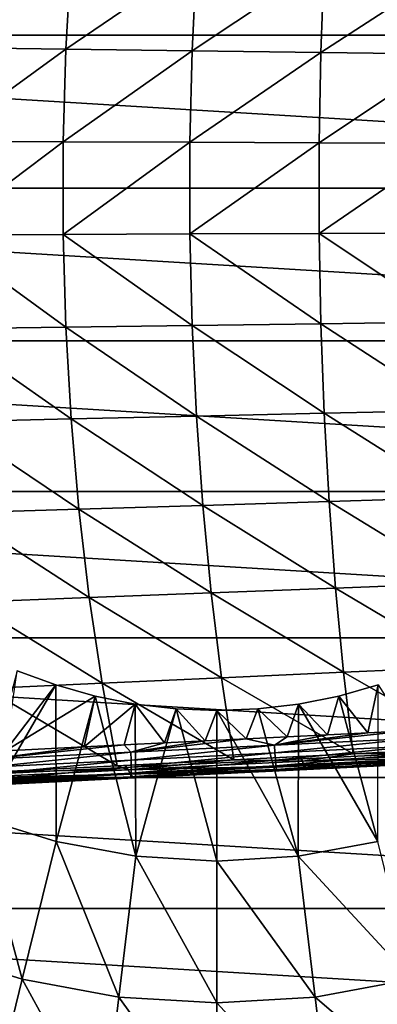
# Model space of a CAD drawing. Header units: metres. Extents: x -28 to 111, y -27 to 27.
# Tile 6 of 55: x -4 to 3, y -17 to 3. Entities that reach past the tile are written whole.
import ezdxf

# ---------------------------------------------------------------- set-up
doc = ezdxf.new("R2010")
doc.units = ezdxf.units.M
doc.layers.add('solid_13061041_XXX', color=7, linetype='CONTINUOUS')

msp = doc.modelspace()

# ---------------------------------------------------------------- linework, layer by layer
at = {"layer": 'solid_13061041_XXX'}
for points in [[(-25.81019, 3.135585, -99.699997), (-25.243359, 6.226787, -99.699997), (25.810194, 3.135558, -99.699997)], [(-25.243359, 6.226787, -99.699997), (25.243366, 6.22675, -99.699997), (25.810194, 3.135558, -99.699997)], [(-2.995764, 4.734929, 32.058197), (-5.506165, 4.791869, 30.982941), (-5.635757, 2.887816, 31.266441)], [(-3.103608, 2.852873, 32.338398), (-2.995764, 4.734929, 32.058197), (-5.635757, 2.887816, 31.266441)], [(-0.423003, 4.67688, 32.97752), (-2.995764, 4.734929, 32.058197), (-3.103608, 2.852873, 32.338398)], [(-0.51008, 2.817302, 33.25309), (-0.423003, 4.67688, 32.97752), (-3.103608, 2.852873, 32.338398)], [(2.202452, 4.618554, 33.737141), (-0.423003, 4.67688, 32.97752), (-0.51008, 2.817302, 33.25309)], [(2.135073, 2.781606, 34.006966), (2.202452, 4.618554, 33.737141), (-0.51008, 2.817302, 33.25309)], [(4.87066, 4.559931, 34.334068), (2.202452, 4.618554, 33.737141), (2.135073, 2.781606, 34.006966)], [(4.821876, 2.745774, 34.597137), (4.87066, 4.559931, 34.334068), (2.135073, 2.781606, 34.006966)], [(-26, 0, -99.699997), (-25.81019, 3.135585, -99.699997), (26, 0, -99.699997)], [(-25.81019, 3.135585, -99.699997), (25.810194, 3.135558, -99.699997), (26, 0, -99.699997)], [(-3.103608, 2.852873, 32.338398), (-5.635757, 2.887816, 31.266441), (-5.700772, 0.964722, 31.408669)], [(-3.157703, 0.952944, 32.478947), (-3.103608, 2.852873, 32.338398), (-5.700772, 0.964722, 31.408669)], [(-0.51008, 2.817302, 33.25309), (-3.103608, 2.852873, 32.338398), (-3.157703, 0.952944, 32.478947)], [(-0.553751, 0.940963, 33.391293), (-0.51008, 2.817302, 33.25309), (-3.157703, 0.952944, 32.478947)], [(2.135073, 2.781606, 34.006966), (-0.51008, 2.817302, 33.25309), (-0.553751, 0.940963, 33.391293)], [(2.101287, 0.928948, 34.142262), (2.135073, 2.781606, 34.006966), (-0.553751, 0.940963, 33.391293)], [(4.821876, 2.745774, 34.597137), (2.135073, 2.781606, 34.006966), (2.101287, 0.928948, 34.142262)], [(4.797417, 0.916894, 34.729027), (4.821876, 2.745774, 34.597137), (2.101287, 0.928948, 34.142262)], [(-3.157703, 0.952944, 32.478947), (-5.700772, 0.964722, 31.408669), (-5.700772, -0.964721, 31.408669)], [(-3.157703, -0.952943, 32.478947), (-3.157703, 0.952944, 32.478947), (-5.700772, -0.964721, 31.408669)], [(-0.553751, 0.940963, 33.391293), (-3.157703, 0.952944, 32.478947), (-3.157703, -0.952943, 32.478947)], [(-0.553751, -0.940963, 33.391293), (-0.553751, 0.940963, 33.391293), (-3.157703, -0.952943, 32.478947)], [(2.101287, 0.928948, 34.142262), (-0.553751, 0.940963, 33.391293), (-0.553751, -0.940963, 33.391293)], [(2.101287, -0.928948, 34.142262), (2.101287, 0.928948, 34.142262), (-0.553751, -0.940963, 33.391293)], [(4.797417, 0.916894, 34.729027), (2.101287, 0.928948, 34.142262), (2.101287, -0.928948, 34.142262)], [(4.797417, -0.916894, 34.729027), (4.797417, 0.916894, 34.729027), (2.101287, -0.928948, 34.142262)], [(25.810194, -3.135558, -99.699997), (-26, 0, -99.699997), (26, 0, -99.699997)], [(25.810194, -3.135558, -99.699997), (-25.81019, -3.135585, -99.699997), (-26, 0, -99.699997)], [(-3.103608, -2.852872, 32.338398), (-3.157703, -0.952943, 32.478947), (-5.700772, -0.964721, 31.408669)], [(-3.103608, -2.852872, 32.338398), (-5.700772, -0.964721, 31.408669), (-5.635757, -2.887815, 31.266441)], [(-0.51008, -2.817301, 33.25309), (-0.553751, -0.940963, 33.391293), (-3.157703, -0.952943, 32.478947)], [(-0.51008, -2.817301, 33.25309), (-3.157703, -0.952943, 32.478947), (-3.103608, -2.852872, 32.338398)], [(2.135073, -2.781606, 34.006966), (2.101287, -0.928948, 34.142262), (-0.553751, -0.940963, 33.391293)], [(2.135073, -2.781606, 34.006966), (-0.553751, -0.940963, 33.391293), (-0.51008, -2.817301, 33.25309)], [(4.821876, -2.745774, 34.597137), (4.797417, -0.916894, 34.729027), (2.101287, -0.928948, 34.142262)], [(4.821876, -2.745774, 34.597137), (2.101287, -0.928948, 34.142262), (2.135073, -2.781606, 34.006966)], [(-0.423003, -4.676879, 32.97752), (-0.51008, -2.817301, 33.25309), (-3.103608, -2.852872, 32.338398)], [(2.202452, -4.618553, 33.737141), (2.135073, -2.781606, 34.006966), (-0.51008, -2.817301, 33.25309)], [(2.202452, -4.618553, 33.737141), (-0.51008, -2.817301, 33.25309), (-0.423003, -4.676879, 32.97752)], [(4.87066, -4.559931, 34.334068), (4.821876, -2.745774, 34.597137), (2.135073, -2.781606, 34.006966)], [(4.87066, -4.559931, 34.334068), (2.135073, -2.781606, 34.006966), (2.202452, -4.618553, 33.737141)], [(-2.995764, -4.734929, 32.058197), (-3.103608, -2.852872, 32.338398), (-5.635757, -2.887815, 31.266441)], [(-2.995764, -4.734929, 32.058197), (-5.635757, -2.887815, 31.266441), (-5.506165, -4.791869, 30.982941)], [(-0.423003, -4.676879, 32.97752), (-3.103608, -2.852872, 32.338398), (-2.995764, -4.734929, 32.058197)], [(25.810194, -3.135558, -99.699997), (25.243366, -6.22675, -99.699997), (-25.81019, -3.135585, -99.699997)], [(25.243366, -6.22675, -99.699997), (-25.243359, -6.226788, -99.699997), (-25.81019, -3.135585, -99.699997)], [(2.302996, -6.429344, 33.334488), (2.202452, -4.618553, 33.737141), (-0.423003, -4.676879, 32.97752)], [(4.943481, -6.349583, 33.941372), (4.87066, -4.559931, 34.334068), (2.202452, -4.618553, 33.737141)], [(4.943481, -6.349583, 33.941372), (2.202452, -4.618553, 33.737141), (2.302996, -6.429344, 33.334488)], [(-2.834931, -6.587234, 31.64031), (-2.995764, -4.734929, 32.058197), (-5.506165, -4.791869, 30.982941)], [(-2.834931, -6.587234, 31.64031), (-5.506165, -4.791869, 30.982941), (-5.312952, -6.664237, 30.560251)], [(-0.293105, -6.508554, 32.566418), (-0.423003, -4.676879, 32.97752), (-2.995764, -4.734929, 32.058197)], [(-0.293105, -6.508554, 32.566418), (-2.995764, -4.734929, 32.058197), (-2.834931, -6.587234, 31.64031)], [(2.302996, -6.429344, 33.334488), (-0.423003, -4.676879, 32.97752), (-0.293105, -6.508554, 32.566418)], [(25.243366, -6.22675, -99.699997), (24.307802, -9.226561, -99.699997), (-25.243359, -6.226788, -99.699997)], [(24.307802, -9.226561, -99.699997), (-24.307781, -9.226614, -99.699997), (-25.243359, -6.226788, -99.699997)], [(2.436066, -8.203739, 32.801548), (2.302996, -6.429344, 33.334488), (-0.293105, -6.508554, 32.566418)], [(5.039903, -8.105122, 33.421371), (4.943481, -6.349583, 33.941372), (2.302996, -6.429344, 33.334488)], [(5.039903, -8.105122, 33.421371), (2.302996, -6.429344, 33.334488), (2.436066, -8.203739, 32.801548)], [(-2.622253, -8.39818, 31.087687), (-2.834931, -6.587234, 31.64031), (-5.312952, -6.664237, 30.560251)], [(-2.622253, -8.39818, 31.087687), (-5.312952, -6.664237, 30.560251), (-5.057555, -8.492579, 30.001495)], [(-0.121261, -8.301419, 32.022533), (-0.293105, -6.508554, 32.566418), (-2.834931, -6.587234, 31.64031)], [(-0.121261, -8.301419, 32.022533), (-2.834931, -6.587234, 31.64031), (-2.622253, -8.39818, 31.087687)], [(2.436066, -8.203739, 32.801548), (-0.293105, -6.508554, 32.566418), (-0.121261, -8.301419, 32.022533)], [(2.600818, -9.931794, 32.141651), (2.436066, -8.203739, 32.801548), (-0.121261, -8.301419, 32.022533)], [(5.159353, -9.817187, 32.777103), (5.039903, -8.105122, 33.421371), (2.436066, -8.203739, 32.801548)], [(5.159353, -9.817187, 32.777103), (2.436066, -8.203739, 32.801548), (2.600818, -9.931794, 32.141651)], [(-2.359231, -10.156538, 30.404188), (-2.622253, -8.39818, 31.087687), (-5.057555, -8.492579, 30.001495)], [(0.091376, -10.044908, 31.349476), (-0.121261, -8.301419, 32.022533), (-2.622253, -8.39818, 31.087687)], [(0.091376, -10.044908, 31.349476), (-2.622253, -8.39818, 31.087687), (-2.359231, -10.156538, 30.404188)], [(2.600818, -9.931794, 32.141651), (-0.121261, -8.301419, 32.022533), (0.091376, -10.044908, 31.349476)], [(-2.359231, -10.156538, 30.404188), (-5.057555, -8.492579, 30.001495), (-4.74186, -10.264966, 29.310768)], [(24.307802, -9.226561, -99.699997), (23.017492, -12.091115, -99.699997), (-24.307781, -9.226614, -99.699997)], [(23.017492, -12.091115, -99.699997), (-23.017454, -12.091188, -99.699997), (-24.307781, -9.226614, -99.699997)], [(5.159353, -9.817187, 32.777103), (2.600818, -9.931794, 32.141651), (5.301184, -11.476803, 32.012371)], [(-4.89561, -12.908664, 23.220087), (-3.311312, -10.191172, 24.635), (-4.100695, -9.899953, 24.635)], [(-4.342513, -11.540399, 23.96813), (-4.100695, -9.899953, 24.635), (-3.311312, -10.191172, 24.635)], [(0.344249, -11.729401, 30.551712), (0.091376, -10.044908, 31.349476), (-2.359231, -10.156538, 30.404188)], [(2.796871, -11.604291, 31.35894), (2.600818, -9.931794, 32.141651), (0.091376, -10.044908, 31.349476)], [(2.796871, -11.604291, 31.35894), (0.091376, -10.044908, 31.349476), (0.344249, -11.729401, 30.551712)], [(5.301184, -11.476803, 32.012371), (2.600818, -9.931794, 32.141651), (2.796871, -11.604291, 31.35894)], [(-4.89561, -12.908664, 23.220087), (-3.303948, -13.404646, 23.220087), (-3.311312, -10.191172, 24.635)], [(-2.359231, -10.156538, 30.404188), (-4.74186, -10.264966, 29.310768), (-2.047535, -11.851679, 29.594584)], [(-2.047535, -11.851679, 29.594584), (-4.74186, -10.264966, 29.310768), (-4.367315, -11.970568, 28.493151)], [(-4.342513, -11.540399, 23.96813), (-3.311312, -10.191172, 24.635), (-2.501515, -10.419559, 24.635)], [(-3.303948, -13.404646, 23.220087), (-2.501515, -10.419559, 24.635), (-3.311312, -10.191172, 24.635)], [(0.344249, -11.729401, 30.551712), (-2.359231, -10.156538, 30.404188), (-2.047535, -11.851679, 29.594584)], [(3.303948, -13.404646, 23.220087), (3.311312, -10.191172, 24.635), (2.501515, -10.419559, 24.635)], [(3.098169, -11.173626, 24.285326), (2.501515, -10.419559, 24.635), (3.311312, -10.191172, 24.635)], [(3.915316, -11.133484, 24.198486), (3.098169, -11.173626, 24.285326), (3.311312, -10.191172, 24.635)], [(-2.726211, -11.460631, 24.207584), (-4.342513, -11.540399, 23.96813), (-2.501515, -10.419559, 24.635)], [(-3.303948, -13.404646, 23.220087), (-1.664107, -13.705158, 23.220087), (-2.501515, -10.419559, 24.635)], [(-2.726211, -11.460631, 24.207584), (-2.501515, -10.419559, 24.635), (-1.676294, -10.583705, 24.635)], [(-1.664107, -13.705158, 23.220087), (-1.676294, -10.583705, 24.635), (-2.501515, -10.419559, 24.635)], [(3.303948, -13.404646, 23.220087), (2.501515, -10.419559, 24.635), (1.676294, -10.583705, 24.635)], [(2.272016, -11.214442, 24.348421), (1.676294, -10.583705, 24.635), (2.501515, -10.419559, 24.635)], [(3.098169, -11.173626, 24.285326), (2.272016, -11.214442, 24.348421), (2.501515, -10.419559, 24.635)], [(-1.905804, -11.420353, 24.292355), (-2.726211, -11.460631, 24.207584), (-1.676294, -10.583705, 24.635)], [(-1.076827, -11.379547, 24.353289), (-1.905804, -11.420353, 24.292355), (-1.676294, -10.583705, 24.635)], [(-1.664107, -13.705158, 23.220087), (-0.840739, -10.6826, 24.635), (-1.676294, -10.583705, 24.635)], [(-1.076827, -11.379547, 24.353289), (-1.676294, -10.583705, 24.635), (-0.840739, -10.6826, 24.635)], [(-1.664107, -13.705158, 23.220087), (0, -13.805818, 23.220087), (-0.840739, -10.6826, 24.635)], [(-0.240342, -11.338218, 24.389767), (-1.076827, -11.379547, 24.353289), (-0.840739, -10.6826, 24.635)], [(0, -13.805818, 23.220087), (0, -10.715632, 24.635), (-0.840739, -10.6826, 24.635)], [(-0.240342, -11.338218, 24.389767), (-0.840739, -10.6826, 24.635), (0, -10.715632, 24.635)], [(1.664107, -13.705158, 23.220087), (0.840739, -10.6826, 24.635), (0, -10.715632, 24.635)], [(0.600179, -11.296848, 24.401089), (0, -10.715632, 24.635), (0.840739, -10.6826, 24.635)], [(1.438619, -11.255603, 24.387173), (0.600179, -11.296848, 24.401089), (0.840739, -10.6826, 24.635)], [(1.664107, -13.705158, 23.220087), (1.676294, -10.583705, 24.635), (0.840739, -10.6826, 24.635)], [(1.438619, -11.255603, 24.387173), (0.840739, -10.6826, 24.635), (1.676294, -10.583705, 24.635)], [(2.272016, -11.214442, 24.348421), (1.438619, -11.255603, 24.387173), (1.676294, -10.583705, 24.635)], [(1.664107, -13.705158, 23.220087), (3.303948, -13.404646, 23.220087), (1.676294, -10.583705, 24.635)], [(0.600179, -11.296848, 24.401089), (-0.240342, -11.338218, 24.389767), (0, -10.715632, 24.635)], [(0, -13.805818, 23.220087), (1.664107, -13.705158, 23.220087), (0, -10.715632, 24.635)], [(-1.766244, -11.571167, 24.268093), (-0.240342, -11.338218, 24.389767), (0.600179, -11.296848, 24.401089)], [(1.183395, -11.425822, 24.358761), (-1.766244, -11.571167, 24.268093), (0.600179, -11.296848, 24.401089)], [(1.183395, -11.425822, 24.358761), (0.600179, -11.296848, 24.401089), (1.438619, -11.255603, 24.387173)], [(1.183395, -11.425822, 24.358761), (3.098169, -11.173626, 24.285326), (3.915316, -11.133484, 24.198486)], [(4.126125, -11.280818, 24.137346), (1.183395, -11.425822, 24.358761), (3.915316, -11.133484, 24.198486)], [(1.183395, -11.425822, 24.358761), (2.272016, -11.214442, 24.348421), (3.098169, -11.173626, 24.285326)], [(1.183395, -11.425822, 24.358761), (1.438619, -11.255603, 24.387173), (2.272016, -11.214442, 24.348421)], [(1.191713, -11.587075, 24.375544), (1.183395, -11.425822, 24.358761), (4.126125, -11.280818, 24.137346)], [(4.136209, -11.441984, 24.153996), (1.191713, -11.587075, 24.375544), (4.126125, -11.280818, 24.137346)], [(-4.689866, -11.715229, 23.866356), (-2.726211, -11.460631, 24.207584), (-1.905804, -11.420353, 24.292355)], [(-1.766244, -11.571167, 24.268093), (-4.689866, -11.715229, 23.866356), (-1.905804, -11.420353, 24.292355)], [(-4.689866, -11.715229, 23.866356), (-4.342513, -11.540399, 23.96813), (-2.726211, -11.460631, 24.207584)], [(-1.766244, -11.571167, 24.268093), (-1.905804, -11.420353, 24.292355), (-1.076827, -11.379547, 24.353289)], [(-1.766244, -11.571167, 24.268093), (-1.076827, -11.379547, 24.353289), (-0.240342, -11.338218, 24.389767)], [(-1.759696, -11.732507, 24.284821), (-1.766244, -11.571167, 24.268093), (1.183395, -11.425822, 24.358761)], [(1.191713, -11.587075, 24.375544), (-1.759696, -11.732507, 24.284821), (1.183395, -11.425822, 24.358761)], [(1.200473, -11.734401, 24.443157), (1.191713, -11.587075, 24.375544), (4.136209, -11.441984, 24.153996)], [(4.152086, -11.58896, 24.221075), (1.200473, -11.734401, 24.443157), (4.136209, -11.441984, 24.153996)], [(5.440089, -11.576736, 31.968784), (5.301184, -11.476803, 32.012371), (2.796871, -11.604291, 31.35894)], [(-4.685073, -11.876656, 23.882843), (-4.689866, -11.715229, 23.866356), (-1.766244, -11.571167, 24.268093)], [(-1.759696, -11.732507, 24.284821), (-4.685073, -11.876656, 23.882843), (-1.766244, -11.571167, 24.268093)], [(-1.75807, -11.880184, 24.352217), (-1.759696, -11.732507, 24.284821), (1.191713, -11.587075, 24.375544)], [(1.200473, -11.734401, 24.443157), (-1.75807, -11.880184, 24.352217), (1.191713, -11.587075, 24.375544)], [(2.796871, -11.604291, 31.35894), (0.344249, -11.729401, 30.551712), (1.696522, -11.660391, 31.017845)], [(1.755419, -11.7583, 30.962934), (1.696522, -11.660391, 31.017845), (0.344249, -11.729401, 30.551712)], [(1.208751, -11.85227, 24.554476), (1.200473, -11.734401, 24.443157), (4.152086, -11.58896, 24.221075)], [(4.172081, -11.706251, 24.331511), (1.208751, -11.85227, 24.554476), (4.152086, -11.58896, 24.221075)], [(1.215674, -11.928257, 24.697763), (1.208751, -11.85227, 24.554476), (4.172081, -11.706251, 24.331511)], [(4.194086, -11.781494, 24.473665), (1.215674, -11.928257, 24.697763), (4.172081, -11.706251, 24.331511)], [(1.755419, -11.7583, 30.962934), (2.796871, -11.604291, 31.35894), (1.696522, -11.660391, 31.017845)], [(1.755419, -11.7583, 30.962934), (5.440089, -11.576736, 31.968784), (2.796871, -11.604291, 31.35894)], [(5.467974, -11.667133, 31.864086), (5.440089, -11.576736, 31.968784), (1.755419, -11.7583, 30.962934)], [(1.792876, -11.848225, 30.860851), (5.467974, -11.667133, 31.864086), (1.755419, -11.7583, 30.962934)], [(5.49885, -11.723719, 31.738567), (5.467974, -11.667133, 31.864086), (1.792876, -11.848225, 30.860851)], [(-4.705624, -12.143703, 24.058624), (-4.690517, -12.024682, 23.949266), (-1.75807, -11.880184, 24.352217)], [(-1.761536, -11.998632, 24.463173), (-4.705624, -12.143703, 24.058624), (-1.75807, -11.880184, 24.352217)], [(-4.690517, -12.024682, 23.949266), (-4.685073, -11.876656, 23.882843), (-1.759696, -11.732507, 24.284821)], [(-1.75807, -11.880184, 24.352217), (-4.690517, -12.024682, 23.949266), (-1.759696, -11.732507, 24.284821)], [(-1.820454, -11.934503, 29.619728), (-2.047535, -11.851679, 29.594584), (-4.367315, -11.970568, 28.493151)], [(0.344249, -11.729401, 30.551712), (-2.047535, -11.851679, 29.594584), (-1.879236, -11.843069, 29.667683)], [(-1.820454, -11.934503, 29.619728), (-1.879236, -11.843069, 29.667683), (-2.047535, -11.851679, 29.594584)], [(-1.820454, -11.934503, 29.619728), (0.344249, -11.729401, 30.551712), (-1.879236, -11.843069, 29.667683)], [(-1.820454, -11.934503, 29.619728), (1.755419, -11.7583, 30.962934), (0.344249, -11.729401, 30.551712)], [(1.792876, -11.848225, 30.860851), (1.755419, -11.7583, 30.962934), (-1.820454, -11.934503, 29.619728)], [(-1.773684, -12.023968, 29.521143), (1.792876, -11.848225, 30.860851), (-1.820454, -11.934503, 29.619728)], [(1.835226, -11.904245, 30.738462), (1.792876, -11.848225, 30.860851), (-1.773684, -12.023968, 29.521143)], [(-1.720168, -12.079438, 29.40295), (1.835226, -11.904245, 30.738462), (-1.773684, -12.023968, 29.521143)], [(-1.769729, -12.075364, 24.605997), (-1.761536, -11.998632, 24.463173), (1.208751, -11.85227, 24.554476)], [(1.215674, -11.928257, 24.697763), (-1.769729, -12.075364, 24.605997), (1.208751, -11.85227, 24.554476)], [(-1.761536, -11.998632, 24.463173), (-1.75807, -11.880184, 24.352217), (1.200473, -11.734401, 24.443157)], [(1.208751, -11.85227, 24.554476), (-1.761536, -11.998632, 24.463173), (1.200473, -11.734401, 24.443157)], [(-1.720168, -12.079438, 29.40295), (1.848384, -11.923413, 30.596003), (1.835226, -11.904245, 30.738462)], [(1.848384, -11.923413, 30.596003), (-1.184367, -12.072853, 24.809206), (2.120151, -11.910022, 24.823509)], [(1.215674, -11.928257, 24.697763), (2.120151, -11.910022, 24.823509), (-1.184367, -12.072853, 24.809206)], [(4.194086, -11.781494, 24.473665), (2.120151, -11.910022, 24.823509), (1.215674, -11.928257, 24.697763)], [(1.835226, -11.904245, 30.738462), (5.49885, -11.723719, 31.738567), (1.792876, -11.848225, 30.860851)], [(1.835226, -11.904245, 30.738462), (5.503361, -11.743313, 31.596626), (5.49885, -11.723719, 31.738567)], [(1.835226, -11.904245, 30.738462), (3.663234, -11.833985, 31.138447), (5.503361, -11.743313, 31.596626)], [(1.835226, -11.904245, 30.738462), (1.848384, -11.923413, 30.596003), (3.663234, -11.833985, 31.138447)], [(3.663234, -11.833985, 31.138447), (1.848384, -11.923413, 30.596003), (2.120151, -11.910022, 24.823509)], [(3.663234, -11.833985, 31.138447), (2.120151, -11.910022, 24.823509), (5.403076, -11.748254, 24.453953)], [(4.194086, -11.781494, 24.473665), (5.403076, -11.748254, 24.453953), (2.120151, -11.910022, 24.823509)], [(23.017492, -12.091115, -99.699997), (21.391411, -14.778573, -99.699997), (-23.017454, -12.091188, -99.699997)], [(21.391411, -14.778573, -99.699997), (-21.391346, -14.778665, -99.699997), (-23.017454, -12.091188, -99.699997)], [(-5.256467, -12.103813, 27.949802), (-1.820454, -11.934503, 29.619728), (-4.367315, -11.970568, 28.493151)], [(-1.773684, -12.023968, 29.521143), (-1.820454, -11.934503, 29.619728), (-5.256467, -12.103813, 27.949802)], [(-5.200725, -12.192837, 27.855579), (-1.773684, -12.023968, 29.521143), (-5.256467, -12.103813, 27.949802)], [(-1.720168, -12.079438, 29.40295), (-1.773684, -12.023968, 29.521143), (-5.200725, -12.192837, 27.855579)], [(-5.136453, -12.247777, 27.742613), (-1.720168, -12.079438, 29.40295), (-5.200725, -12.192837, 27.855579)], [(-5.136453, -12.247777, 27.742613), (-1.691308, -12.097833, 29.263351), (-1.720168, -12.079438, 29.40295)], [(-5.136453, -12.247777, 27.742613), (-5.085581, -12.265086, 27.611193), (-1.691308, -12.097833, 29.263351)], [(-1.691308, -12.097833, 29.263351), (-5.085581, -12.265086, 27.611193), (-4.464771, -12.234496, 24.411087)], [(-4.7288, -12.221173, 24.199389), (-4.705624, -12.143703, 24.058624), (-1.761536, -11.998632, 24.463173)], [(-1.769729, -12.075364, 24.605997), (-4.7288, -12.221173, 24.199389), (-1.761536, -11.998632, 24.463173)], [(-1.769729, -12.075364, 24.605997), (-4.464771, -12.234496, 24.411087), (-4.7288, -12.221173, 24.199389)], [(-1.691308, -12.097833, 29.263351), (-4.464771, -12.234496, 24.411087), (-1.184367, -12.072853, 24.809206)], [(-1.769729, -12.075364, 24.605997), (-1.184367, -12.072853, 24.809206), (-4.464771, -12.234496, 24.411087)], [(1.215674, -11.928257, 24.697763), (-1.184367, -12.072853, 24.809206), (-1.769729, -12.075364, 24.605997)], [(-1.720168, -12.079438, 29.40295), (-1.691308, -12.097833, 29.263351), (1.848384, -11.923413, 30.596003)], [(1.848384, -11.923413, 30.596003), (-1.691308, -12.097833, 29.263351), (-1.184367, -12.072853, 24.809206)], [(-5.927417, -15.629315, 21.457205), (-4.000294, -16.229832, 21.457205), (-4.89561, -12.908664, 23.220087)], [(-4.000294, -16.229832, 21.457205), (-3.303948, -13.404646, 23.220087), (-4.89561, -12.908664, 23.220087)], [(-4.000294, -16.229832, 21.457205), (-2.014838, -16.593679, 21.457205), (-3.303948, -13.404646, 23.220087)], [(-2.014838, -16.593679, 21.457205), (-1.664107, -13.705158, 23.220087), (-3.303948, -13.404646, 23.220087)], [(4.000294, -16.229832, 21.457205), (3.303948, -13.404646, 23.220087), (1.664107, -13.705158, 23.220087)], [(-2.014838, -16.593679, 21.457205), (0, -16.715555, 21.457205), (-1.664107, -13.705158, 23.220087)], [(0, -16.715555, 21.457205), (0, -13.805818, 23.220087), (-1.664107, -13.705158, 23.220087)], [(2.014838, -16.593679, 21.457205), (1.664107, -13.705158, 23.220087), (0, -13.805818, 23.220087)], [(2.014838, -16.593679, 21.457205), (4.000294, -16.229832, 21.457205), (1.664107, -13.705158, 23.220087)], [(0, -16.715555, 21.457205), (2.014838, -16.593679, 21.457205), (0, -13.805818, 23.220087)], [(21.391411, -14.778573, -99.699997), (19.453646, -17.249802, -99.699997), (-21.391346, -14.778665, -99.699997)], [(19.453646, -17.249802, -99.699997), (-19.453552, -17.249908, -99.699997), (-21.391346, -14.778665, -99.699997)], [(-4.643436, -18.839159, 19.371038), (-4.000294, -16.229832, 21.457205), (-5.927417, -15.629315, 21.457205)], [(-4.643436, -18.839159, 19.371038), (-2.33877, -19.261505, 19.371038), (-4.000294, -16.229832, 21.457205)], [(-2.33877, -19.261505, 19.371038), (-2.014838, -16.593679, 21.457205), (-4.000294, -16.229832, 21.457205)], [(4.643436, -18.839159, 19.371038), (4.000294, -16.229832, 21.457205), (2.014838, -16.593679, 21.457205)], [(-2.33877, -19.261505, 19.371038), (0, -19.402975, 19.371038), (-2.014838, -16.593679, 21.457205)], [(0, -19.402975, 19.371038), (0, -16.715555, 21.457205), (-2.014838, -16.593679, 21.457205)], [(2.33877, -19.261505, 19.371038), (2.014838, -16.593679, 21.457205), (0, -16.715555, 21.457205)], [(0, -19.402975, 19.371038), (2.33877, -19.261505, 19.371038), (0, -16.715555, 21.457205)], [(2.33877, -19.261505, 19.371038), (4.643436, -18.839159, 19.371038), (2.014838, -16.593679, 21.457205)]]:
    msp.add_3dface(points, dxfattribs=at)

doc.saveas('drawing.dxf')
